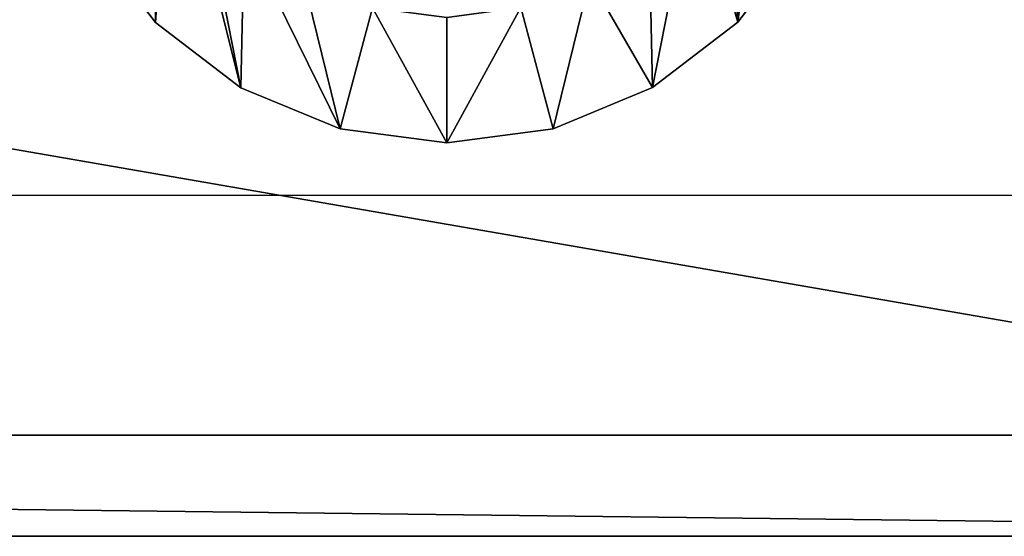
# Model space of a CAD drawing. Extents: x 0 to 29.9, y 0 to 19.7.
# Tile 10 of 20: x 22.1 to 25.6, y 0 to 1.8. Entities that reach past the tile are written whole.
import ezdxf

# ---------------------------------------------------------------- set-up
doc = ezdxf.new("R2010")
doc.units = 0
doc.header["$MEASUREMENT"] = 0
doc.layers.get('0').update_dxf_attribs({"color": 13, "linetype": 'CONTINUOUS'})
doc.layers.add('CHROME', color=251, linetype='CONTINUOUS')
doc.layers.add('STAINLESS_STEEL', color=252, linetype='CONTINUOUS')

# ---------------------------------------------------------------- blocks, each defined once
blk = doc.blocks.new('HCP30E52UC_TRADECAD_DXF')
at = {"layer": 'CHROME', "color": 0}
for p, q in [((22.3726, 2.1102, 0.202), (22.6013, 1.8125, 0.202)), ((22.6013, 1.8125, 0.0816), (22.3726, 2.1102, 0.0816)), ((22.6013, 1.8125, 0.0816), (22.3726, 2.1102, 0.0816)), ((22.3726, 2.1102, 0.202), (22.6013, 1.8125, 0.202)), ((24.6349, 1.8137, 0.202), (24.8633, 2.1117, 0.202)), ((24.8633, 2.1117, 0.0816), (24.6349, 1.8137, 0.0816)), ((24.8633, 2.1117, 0.0816), (24.6349, 1.8137, 0.0816)), ((24.6349, 1.8137, 0.202), (24.8633, 2.1117, 0.202)), ((22.6013, 1.8125, 0.202), (22.6013, 1.8125, 0.0816)), ((22.6013, 1.8125, 0.202), (22.6013, 1.8125, 0.0816)), ((22.6013, 1.8125, 0.202), (22.8993, 1.5841, 0.202)), ((22.8993, 1.5841, 0.0816), (22.6013, 1.8125, 0.0816)), ((22.8993, 1.5841, 0.0816), (22.6013, 1.8125, 0.0816)), ((22.6013, 1.8125, 0.202), (22.8993, 1.5841, 0.202)), ((24.3373, 1.585, 0.202), (24.6349, 1.8137, 0.202)), ((24.6349, 1.8137, 0.0816), (24.3373, 1.585, 0.0816)), ((24.6349, 1.8137, 0.0816), (24.3373, 1.585, 0.0816)), ((24.3373, 1.585, 0.202), (24.6349, 1.8137, 0.202)), ((24.6349, 1.8137, 0.202), (24.6349, 1.8137, 0.0816)), ((24.6349, 1.8137, 0.202), (24.6349, 1.8137, 0.0816)), ((22.8993, 1.5841, 0.202), (22.8993, 1.5841, 0.0816)), ((22.8993, 1.5841, 0.202), (22.8993, 1.5841, 0.0816)), ((22.8993, 1.5841, 0.202), (23.2462, 1.4407, 0.202)), ((23.2462, 1.4407, 0.0816), (22.8993, 1.5841, 0.0816)), ((23.2462, 1.4407, 0.0816), (22.8993, 1.5841, 0.0816)), ((22.8993, 1.5841, 0.202), (23.2462, 1.4407, 0.202)), ((23.9905, 1.4412, 0.202), (24.3373, 1.585, 0.202)), ((24.3373, 1.585, 0.0816), (23.9905, 1.4412, 0.0816)), ((24.3373, 1.585, 0.0816), (23.9905, 1.4412, 0.0816)), ((23.9905, 1.4412, 0.202), (24.3373, 1.585, 0.202)), ((24.3373, 1.585, 0.202), (24.3373, 1.585, 0.0816)), ((24.3373, 1.585, 0.202), (24.3373, 1.585, 0.0816)), ((23.2462, 1.4407, 0.202), (23.2462, 1.4407, 0.0816)), ((23.2462, 1.4407, 0.202), (23.2462, 1.4407, 0.0816)), ((23.2462, 1.4407, 0.202), (23.6184, 1.3919, 0.202)), ((23.6184, 1.3919, 0.0816), (23.2462, 1.4407, 0.0816)), ((23.6184, 1.3919, 0.0816), (23.2462, 1.4407, 0.0816)), ((23.2462, 1.4407, 0.202), (23.6184, 1.3919, 0.202)), ((23.6184, 1.3919, 0.202), (23.9905, 1.4412, 0.202)), ((23.9905, 1.4412, 0.0816), (23.6184, 1.3919, 0.0816)), ((23.9905, 1.4412, 0.0816), (23.6184, 1.3919, 0.0816)), ((23.6184, 1.3919, 0.202), (23.9905, 1.4412, 0.202)), ((23.9905, 1.4412, 0.202), (23.9905, 1.4412, 0.0816)), ((23.9905, 1.4412, 0.202), (23.9905, 1.4412, 0.0816)), ((23.6184, 1.3919, 0.202), (23.6184, 1.3919, 0.0816)), ((23.6184, 1.3919, 0.202), (23.6184, 1.3919, 0.0816))]:
    blk.add_line(p, q, dxfattribs=at)
at = {"layer": 'STAINLESS_STEEL', "color": 0}
for p, q in [((29.4349, 1.2084, 0.2002), (0.462, 1.2084, 0.2002)), ((0.4209, 0.3717, 1.7854), (29.3938, 0.3717, 1.7854)), ((0.4209, 0.3717, 1.7854), (29.3938, 0.3717, 1.7854)), ((29.9042, 0.0184, 0.2002), (0, 0.0184, 0.2002)), ((29.9042, 0.0184, 0.2002), (0, 0.0184, 0.2002)), ((0, 0.0184, 1.7854), (29.9042, 0.0184, 1.7854)), ((0, 0.0184, 1.7854), (29.9042, 0.0184, 1.7854))]:
    blk.add_line(p, q, dxfattribs=at)
at = {"layer": 'CHROME', "color": 251}
mesh = blk.add_polyface(dxfattribs=at)
corners = [(22.6013, 1.8125, 0.0816), (22.6517, 2.5705, 0.0816), (22.6175, 2.8293, 0.0816), (22.8993, 1.5841, 0.0816), (22.7518, 2.3294, 0.0816), (22.9108, 2.1224, 0.0816), (23.2462, 1.4407, 0.0816), (23.118, 1.9636, 0.0816), (23.3593, 1.8638, 0.0816), (23.6184, 1.3919, 0.0816), (23.6181, 1.8299, 0.0816), (23.8769, 1.8642, 0.0816), (23.9905, 1.4412, 0.0816), (24.118, 1.9642, 0.0816), (24.3373, 1.585, 0.0816), (24.325, 2.1233, 0.0816), (24.4838, 2.3305, 0.0816), (24.6349, 1.8137, 0.0816), (24.5836, 2.5717, 0.0816), (24.6175, 2.8306, 0.0816), (24.6337, 3.8474, 0.0816), (24.8624, 3.5497, 0.0816), (24.8633, 2.1117, 0.0816), (25.0063, 3.203, 0.0816), (25.0067, 2.4586, 0.0816), (25.0555, 2.8308, 0.0816), (22.2287, 2.4569, 0.0816), (22.2283, 3.2012, 0.0816), (22.1795, 2.829, 0.0816), (22.3717, 3.5482, 0.0816), (22.3726, 2.1102, 0.0816), (22.6, 3.8461, 0.0816), (22.6514, 3.0881, 0.0816), (22.8977, 4.0748, 0.0816), (22.7512, 3.3294, 0.0816), (22.9099, 3.5366, 0.0816), (23.2444, 4.2187, 0.0816), (23.117, 3.6956, 0.0816), (23.3581, 3.7957, 0.0816), (23.6166, 4.2679, 0.0816), (23.6169, 3.8299, 0.0816), (23.9888, 4.2192, 0.0816), (23.8757, 3.796, 0.0816), (24.117, 3.6963, 0.0816), (24.3357, 4.0757, 0.0816), (24.3242, 3.5375, 0.0816), (24.4832, 3.3305, 0.0816), (24.5833, 3.0894, 0.0816)]
mesh.append_faces([[corners[k] for k in face] for face in [(23, 24, 25), (26, 27, 28)]], dxfattribs={"vtx0": -1, "color": 251})
mesh.append_faces([[corners[k] for k in face] for face in [(1, 3, 4), (4, 3, 5), (5, 6, 7), (7, 6, 8), (8, 9, 10), (10, 9, 11), (11, 12, 13), (13, 14, 15), (15, 14, 16), (16, 17, 18), (18, 17, 19), (20, 17, 21), (21, 22, 23), (27, 26, 29), (29, 30, 31), (31, 32, 33), (33, 35, 36), (36, 38, 39), (39, 40, 41), (41, 43, 44), (44, 46, 20)]], dxfattribs={"vtx0": -1, "vtx1": -1, "color": 251})
mesh.append_faces([[corners[k] for k in face] for face in [(19, 17, 20), (31, 0, 2)]], dxfattribs={"vtx0": -1, "vtx1": -1, "vtx2": -1, "color": 251})
mesh.append_faces([[corners[k] for k in face] for face in [(0, 1, 2), (1, 0, 3), (5, 3, 6), (8, 6, 9), (11, 9, 12), (13, 12, 14), (16, 14, 17), (21, 17, 22), (23, 22, 24), (29, 26, 30), (31, 30, 0), (31, 2, 32), (33, 32, 34), (33, 34, 35), (36, 35, 37), (36, 37, 38), (39, 38, 40), (41, 40, 42), (41, 42, 43), (44, 43, 45), (44, 45, 46), (20, 46, 47), (20, 47, 19)]], dxfattribs={"vtx0": -1, "vtx2": -1, "color": 251})
mesh = blk.add_polyface(dxfattribs=at)
corners = [(22.2283, 3.2012, 0.202), (22.2287, 2.4569, 0.202), (22.1795, 2.829, 0.202), (22.3717, 3.5482, 0.202), (22.3726, 2.1102, 0.202), (22.6, 3.8461, 0.202), (22.6013, 1.8125, 0.202), (22.6175, 2.8293, 0.202), (22.6514, 3.0881, 0.202), (22.8977, 4.0748, 0.202), (22.7512, 3.3294, 0.202), (22.9099, 3.5366, 0.202), (23.2444, 4.2187, 0.202), (23.117, 3.6956, 0.202), (23.3581, 3.7957, 0.202), (23.6166, 4.2679, 0.202), (23.6169, 3.8299, 0.202), (23.9888, 4.2192, 0.202), (23.8757, 3.796, 0.202), (24.117, 3.6963, 0.202), (24.3357, 4.0757, 0.202), (24.3242, 3.5375, 0.202), (24.4832, 3.3305, 0.202), (24.6337, 3.8474, 0.202), (24.5833, 3.0894, 0.202), (24.6175, 2.8306, 0.202), (22.6517, 2.5705, 0.202), (22.8993, 1.5841, 0.202), (22.7518, 2.3294, 0.202), (22.9108, 2.1224, 0.202), (23.2462, 1.4407, 0.202), (23.118, 1.9636, 0.202), (23.3593, 1.8638, 0.202), (23.6184, 1.3919, 0.202), (23.6181, 1.8299, 0.202), (23.8769, 1.8642, 0.202), (23.9905, 1.4412, 0.202), (24.118, 1.9642, 0.202), (24.3373, 1.585, 0.202), (24.325, 2.1233, 0.202), (24.4838, 2.3305, 0.202), (24.6349, 1.8137, 0.202), (24.5836, 2.5717, 0.202), (24.8624, 3.5497, 0.202), (24.8633, 2.1117, 0.202), (25.0063, 3.203, 0.202), (25.0067, 2.4586, 0.202), (25.0555, 2.8308, 0.202)]
mesh.append_faces([[corners[k] for k in face] for face in [(0, 1, 2), (46, 45, 47)]], dxfattribs={"vtx0": -1, "color": 251})
mesh.append_faces([[corners[k] for k in face] for face in [(1, 3, 4), (4, 5, 6), (7, 5, 8), (8, 9, 10), (10, 9, 11), (11, 12, 13), (13, 12, 14), (14, 15, 16), (16, 17, 18), (18, 17, 19), (19, 20, 21), (21, 20, 22), (22, 23, 24), (24, 23, 25), (6, 26, 27), (26, 6, 7), (27, 29, 30), (30, 32, 33), (33, 35, 36), (36, 37, 38), (38, 40, 41), (41, 43, 44), (44, 45, 46)]], dxfattribs={"vtx0": -1, "vtx1": -1, "color": 251})
mesh.append_faces([[corners[k] for k in face] for face in [(6, 5, 7), (41, 25, 23)]], dxfattribs={"vtx0": -1, "vtx1": -1, "vtx2": -1, "color": 251})
mesh.append_faces([[corners[k] for k in face] for face in [(1, 0, 3), (4, 3, 5), (8, 5, 9), (11, 9, 12), (14, 12, 15), (16, 15, 17), (19, 17, 20), (22, 20, 23), (27, 26, 28), (27, 28, 29), (30, 29, 31), (30, 31, 32), (33, 32, 34), (33, 34, 35), (36, 35, 37), (38, 37, 39), (38, 39, 40), (41, 40, 42), (41, 42, 25), (41, 23, 43), (44, 43, 45)]], dxfattribs={"vtx0": -1, "vtx2": -1, "color": 251})
mesh = blk.add_polyface(dxfattribs=at)
corners = [(22.3726, 2.1102, 0.0816), (22.6013, 1.8125, 0.202), (22.6013, 1.8125, 0.0816), (22.3726, 2.1102, 0.202)]
mesh.append_faces([[corners[k] for k in face] for face in [(0, 1, 2), (1, 0, 3)]], dxfattribs={"vtx0": -1, "color": 251})
mesh = blk.add_polyface(dxfattribs=at)
corners = [(24.8633, 2.1117, 0.202), (24.6349, 1.8137, 0.0816), (24.6349, 1.8137, 0.202), (24.8633, 2.1117, 0.0816)]
mesh.append_faces([[corners[k] for k in face] for face in [(0, 1, 2), (1, 0, 3)]], dxfattribs={"vtx0": -1, "color": 251})
mesh = blk.add_polyface(dxfattribs=at)
corners = [(22.6013, 1.8125, 0.202), (22.8993, 1.5841, 0.0816), (22.6013, 1.8125, 0.0816), (22.8993, 1.5841, 0.202)]
mesh.append_faces([[corners[k] for k in face] for face in [(0, 1, 2), (1, 0, 3)]], dxfattribs={"vtx0": -1, "color": 251})
mesh = blk.add_polyface(dxfattribs=at)
corners = [(24.3373, 1.585, 0.202), (24.6349, 1.8137, 0.0816), (24.3373, 1.585, 0.0816), (24.6349, 1.8137, 0.202)]
mesh.append_faces([[corners[k] for k in face] for face in [(0, 1, 2), (1, 0, 3)]], dxfattribs={"vtx0": -1, "color": 251})
mesh = blk.add_polyface(dxfattribs=at)
corners = [(22.8993, 1.5841, 0.202), (23.2462, 1.4407, 0.0816), (22.8993, 1.5841, 0.0816), (23.2462, 1.4407, 0.202)]
mesh.append_faces([[corners[k] for k in face] for face in [(0, 1, 2), (1, 0, 3)]], dxfattribs={"vtx0": -1, "color": 251})
mesh = blk.add_polyface(dxfattribs=at)
corners = [(23.9905, 1.4412, 0.202), (24.3373, 1.585, 0.0816), (23.9905, 1.4412, 0.0816), (24.3373, 1.585, 0.202)]
mesh.append_faces([[corners[k] for k in face] for face in [(0, 1, 2), (1, 0, 3)]], dxfattribs={"vtx0": -1, "color": 251})
mesh = blk.add_polyface(dxfattribs=at)
corners = [(23.2462, 1.4407, 0.202), (23.6184, 1.3919, 0.0816), (23.2462, 1.4407, 0.0816), (23.6184, 1.3919, 0.202)]
mesh.append_faces([[corners[k] for k in face] for face in [(0, 1, 2), (1, 0, 3)]], dxfattribs={"vtx0": -1, "color": 251})
mesh = blk.add_polyface(dxfattribs=at)
corners = [(23.6184, 1.3919, 0.202), (23.9905, 1.4412, 0.0816), (23.6184, 1.3919, 0.0816), (23.9905, 1.4412, 0.202)]
mesh.append_faces([[corners[k] for k in face] for face in [(0, 1, 2), (1, 0, 3)]], dxfattribs={"vtx0": -1, "color": 251})
at = {"layer": 'STAINLESS_STEEL', "color": 252}
mesh = blk.add_polyface(dxfattribs=at)
corners = [(0, 0.0184, 0.2002), (4.3675, 4.4435, 0.2002), (0, 19.6997, 0.2002), (29.9042, 0.0184, 0.2002), (0.462, 19.6997, 0.2002), (1.197, 19.6997, 0.2002), (25.4695, 4.4435, 0.2002), (25.4695, 16.5404, 0.2002), (28.6999, 19.6997, 0.2002), (29.9042, 19.6997, 0.2002), (4.3675, 16.5404, 0.2002)]
mesh.append_faces([[corners[k] for k in face] for face in [(8, 3, 9)]], dxfattribs={"vtx0": -1, "color": 252})
mesh.append_faces([[corners[k] for k in face] for face in [(0, 1, 2), (2, 1, 4), (4, 1, 5), (1, 3, 6), (6, 3, 7), (5, 10, 8), (10, 5, 1)]], dxfattribs={"vtx0": -1, "vtx1": -1, "color": 252})
mesh.append_faces([[corners[k] for k in face] for face in [(7, 3, 8)]], dxfattribs={"vtx0": -1, "vtx1": -1, "vtx2": -1, "color": 252})
mesh.append_faces([[corners[k] for k in face] for face in [(1, 0, 3), (8, 10, 7)]], dxfattribs={"vtx0": -1, "vtx2": -1, "color": 252})
mesh = blk.add_polyface(dxfattribs=at)
corners = [(0.4209, 19.6007, 1.7854), (0, 0.0184, 1.7854), (0, 19.6997, 1.7854), (0.4209, 0.3717, 1.7854), (29.9042, 0.0184, 1.7854), (29.3938, 0.3717, 1.7854), (29.4349, 19.6997, 1.7854), (29.9042, 19.6997, 1.7854)]
mesh.append_faces([[corners[k] for k in face] for face in [(0, 1, 2), (4, 6, 7)]], dxfattribs={"vtx0": -1, "color": 252})
mesh.append_faces([[corners[k] for k in face] for face in [(1, 3, 4)]], dxfattribs={"vtx0": -1, "vtx1": -1, "color": 252})
mesh.append_faces([[corners[k] for k in face] for face in [(1, 0, 3), (4, 3, 5), (4, 5, 6)]], dxfattribs={"vtx0": -1, "vtx2": -1, "color": 252})
mesh = blk.add_polyface(dxfattribs=at)
corners = [(29.3938, 0.3717, 1.7854), (21.5193, 8.95, 5.19), (21.5603, 19.6997, 5.19)]
mesh.append_faces([[corners[k] for k in face] for face in [(0, 1, 2)]], dxfattribs={"color": 252})
mesh = blk.add_polyface(dxfattribs=at)
corners = [(29.4349, 19.6997, 1.7854), (29.3938, 0.3717, 1.7854), (21.5603, 19.6997, 5.19)]
mesh.append_faces([[corners[k] for k in face] for face in [(0, 1, 2)]], dxfattribs={"color": 252})
mesh = blk.add_polyface(dxfattribs=at)
corners = [(8.3123, 8.95, 5.19), (29.3938, 0.3717, 1.7854), (0.4209, 0.3717, 1.7854), (21.5193, 8.95, 5.19)]
mesh.append_faces([[corners[k] for k in face] for face in [(0, 1, 2), (1, 0, 3)]], dxfattribs={"vtx0": -1, "color": 252})
mesh = blk.add_polyface(dxfattribs=at)
corners = [(0, 0.0184, 0.2002), (11.9917, 0.0184, 0.7085), (29.9042, 0.0184, 0.2002), (0, 0.0184, 1.7854), (11.9917, 0.0184, 1.2787), (13.4334, 0.0184, 1.2787), (16.4797, 0.0184, 1.2787), (17.8681, 0.0184, 1.2787), (17.8681, 0.0184, 0.7085), (29.9042, 0.0184, 1.7854), (13.4334, 0.0184, 0.7085), (16.4797, 0.0184, 0.7085)]
mesh.append_faces([[corners[k] for k in face] for face in [(8, 10, 11)]], dxfattribs={"vtx0": -1, "color": 252})
mesh.append_faces([[corners[k] for k in face] for face in [(0, 1, 2), (1, 3, 4), (4, 3, 5), (5, 3, 6), (6, 3, 7), (2, 8, 9), (9, 7, 3)]], dxfattribs={"vtx0": -1, "vtx1": -1, "color": 252})
mesh.append_faces([[corners[k] for k in face] for face in [(8, 2, 1)]], dxfattribs={"vtx0": -1, "vtx1": -1, "vtx2": -1, "color": 252})
mesh.append_faces([[corners[k] for k in face] for face in [(1, 0, 3), (8, 1, 10), (9, 8, 7)]], dxfattribs={"vtx0": -1, "vtx2": -1, "color": 252})

msp = doc.modelspace()

# ---------------------------------------------------------------- block references
at = {"color": 0}
msp.add_blockref('HCP30E52UC_TRADECAD_DXF', (0, 0), dxfattribs=at)

doc.saveas('drawing.dxf')
